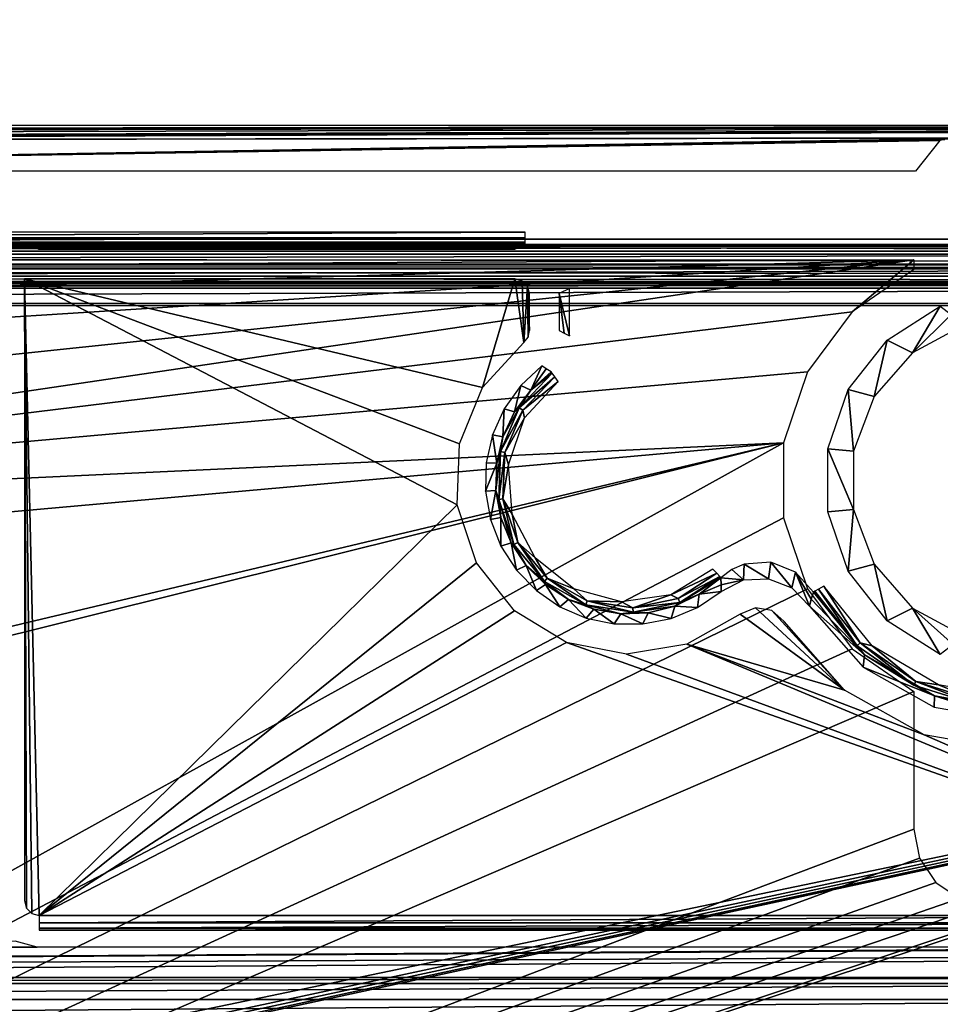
# Model space of a CAD drawing. Header units: millimetres. Extents: x -131 to 131, y -208 to 128.
# Tile 13 of 23: x 1 to 32, y -152 to -118. Entities that reach past the tile are written whole.
import ezdxf

# ---------------------------------------------------------------- set-up
doc = ezdxf.new("R2010")
doc.units = ezdxf.units.MM
doc.header["$LTSCALE"] = 127.314815
for name, color, linetype in [('1', 7, 'CONTINUOUS'), ('142', 7, 'CONTINUOUS'), ('144', 7, 'CONTINUOUS'), ('145', 7, 'CONTINUOUS'), ('146', 7, 'CONTINUOUS'), ('166', 7, 'CONTINUOUS'), ('167', 7, 'CONTINUOUS'), ('181', 7, 'CONTINUOUS'), ('182', 7, 'CONTINUOUS'), ('184', 7, 'CONTINUOUS'), ('185', 7, 'CONTINUOUS'), ('187', 7, 'CONTINUOUS'), ('188', 7, 'CONTINUOUS'), ('190', 7, 'CONTINUOUS'), ('192', 7, 'CONTINUOUS'), ('196', 7, 'CONTINUOUS'), ('21', 7, 'CONTINUOUS'), ('36', 7, 'CONTINUOUS'), ('6', 7, 'CONTINUOUS')]:
    doc.layers.add(name, color=color, linetype=linetype)

msp = doc.modelspace()

# ---------------------------------------------------------------- linework, layer by layer
at = {"layer": '1', "color": 8, "linetype": 'Continuous', "true_color": 0x787878}
for points in [[(126, 126), (-126, -126.039), (126, -126.039), (126, 126)], [(-126, 126), (-126, -126.039), (126, 126), (-126, 126)], [(-126, -126.039), (-123.948, -126.093), (126, -126.039), (-126, -126.039)], [(126, -126.039), (-123.948, -126.093), (123.948, -126.093), (126, -126.039)], [(-123.948, -126.093), (-123.199, -126.259), (123.948, -126.093), (-123.948, -126.093)], [(123.948, -126.093), (-123.199, -126.259), (123.199, -126.259), (123.948, -126.093)], [(-123.199, -126.259), (-122.567, -126.696), (123.199, -126.259), (-123.199, -126.259)], [(123.199, -126.259), (-122.567, -126.696), (122.567, -126.696), (123.199, -126.259)], [(-122.567, -126.696), (-122.147, -127.339), (122.567, -126.696), (-122.567, -126.696)], [(122.567, -126.696), (-122.147, -127.339), (122.147, -127.339), (122.567, -126.696)], [(-122.147, -127.339), (-122, -128.092), (122.147, -127.339), (-122.147, -127.339)], [(122.147, -127.339), (-122, -128.092), (122, -128.092), (122.147, -127.339)], [(122, -178.822), (122, -128.092), (-122, -178.822), (122, -178.822)], [(122, -128.092), (-122, -128.092), (-122, -178.822), (122, -128.092)]]:
    msp.add_3dface(points, dxfattribs=at)
at = {"layer": '142', "color": 8, "linetype": 'Continuous', "true_color": 0x787878}
for points in [[(-126.86, -125.86, -55), (-126.86, 126, -55), (126.86, -125.86, -55), (-126.86, -125.86, -55)], [(126.86, -125.86, -55), (-126.86, 126, -55), (126.86, 126, -55), (126.86, -125.86, -55)], [(-126.725, -126.362, -55), (-126.86, -125.86, -55), (126.727, -126.36, -55), (-126.725, -126.362, -55)], [(126.727, -126.36, -55), (-126.86, -125.86, -55), (126.86, -125.86, -55), (126.727, -126.36, -55)], [(126.362, -126.725, -55), (-126.725, -126.362, -55), (126.727, -126.36, -55), (126.362, -126.725, -55)], [(-126.36, -126.727, -55), (-126.725, -126.362, -55), (126.362, -126.725, -55), (-126.36, -126.727, -55)], [(125.86, -126.86, -55), (-126.36, -126.727, -55), (126.362, -126.725, -55), (125.86, -126.86, -55)], [(-125.86, -126.86, -55), (-126.36, -126.727, -55), (125.86, -126.86, -55), (-125.86, -126.86, -55)]]:
    msp.add_3dface(points, dxfattribs=at)
at = {"layer": '144', "color": 8, "linetype": 'Continuous', "true_color": 0x787878}
for points in [[(1.263, -149.557, -39.5), (-2.012, -149.757, -39.5), (2.012, -149.757, -39.5), (1.263, -149.557, -39.5)], [(-2.012, -149.757, -39.5), (-105.343, -150.783, -39.5), (2.012, -149.757, -39.5), (-2.012, -149.757, -39.5)], [(2.012, -149.757, -39.5), (-105.343, -150.783, -39.5), (45.988, -149.757, -39.5), (2.012, -149.757, -39.5)], [(50.012, -149.757, -39.5), (-105.343, -150.783, -39.5), (105.343, -149.757, -39.5), (50.012, -149.757, -39.5)], [(45.988, -149.757, -39.5), (-105.343, -150.783, -39.5), (50.012, -149.757, -39.5), (45.988, -149.757, -39.5)], [(-105.343, -150.783, -39.5), (-50.012, -150.783, -39.5), (105.343, -149.757, -39.5), (-105.343, -150.783, -39.5)], [(105.343, -149.757, -39.5), (-50.012, -150.783, -39.5), (50.012, -150.783, -39.5), (105.343, -149.757, -39.5)], [(-50.012, -150.783, -39.5), (-49.263, -150.983, -39.5), (50.012, -150.783, -39.5), (-50.012, -150.783, -39.5)], [(50.012, -150.783, -39.5), (-49.263, -150.983, -39.5), (49.261, -150.985, -39.5), (50.012, -150.783, -39.5)], [(-49.263, -150.983, -39.5), (-48.715, -151.531, -39.5), (49.261, -150.985, -39.5), (-49.263, -150.983, -39.5)], [(49.261, -150.985, -39.5), (-48.715, -151.531, -39.5), (48.713, -151.533, -39.5), (49.261, -150.985, -39.5)], [(-48.715, -151.531, -39.5), (-48.513, -152.282, -39.5), (48.713, -151.533, -39.5), (-48.715, -151.531, -39.5)], [(48.713, -151.533, -39.5), (-48.513, -152.282, -39.5), (48.513, -152.282, -39.5), (48.713, -151.533, -39.5)]]:
    msp.add_3dface(points, dxfattribs=at)
at = {"layer": '145', "color": 8, "linetype": 'Continuous', "true_color": 0x787878}
for points in [[(-120.433, -179.75, -45), (-120.5, -179.5, -45), (120.5, -128.018, -45), (-120.433, -179.75, -45)], [(-120.5, -179.5, -45), (-120.5, -128.018, -45), (120.5, -128.018, -45), (-120.5, -179.5, -45)], [(-120.25, -179.933, -45), (-120.433, -179.75, -45), (120.5, -128.018, -45), (-120.25, -179.933, -45)], [(-120, -180, -45), (-120.25, -179.933, -45), (120.5, -128.018, -45), (-120, -180, -45)], [(120, -180, -45), (-120, -180, -45), (120.5, -128.018, -45), (120, -180, -45)]]:
    msp.add_3dface(points, dxfattribs=at)
at = {"layer": '146', "color": 8, "linetype": 'Continuous', "true_color": 0x787878}
for points in [[(18.133, -127.194, -43), (1.579, -127.194, -43), (17.044, -130.86, -43), (18.133, -127.194, -43)], [(17.044, -130.86, -43), (1.579, -127.194, -43), (16.263, -132.769, -43), (17.044, -130.86, -43)], [(16.263, -132.769, -43), (1.579, -127.194, -43), (16.192, -134.83, -43), (16.263, -132.769, -43)], [(16.192, -134.83, -43), (1.579, -127.194, -43), (2.079, -148.691, -43), (16.192, -134.83, -43)], [(2.079, -148.691, -43), (1.579, -127.194, -43), (1.829, -148.625, -43), (2.079, -148.691, -43)], [(1.829, -148.625, -43), (1.579, -127.194, -43), (1.646, -148.443, -43), (1.829, -148.625, -43)], [(1.646, -148.443, -43), (1.579, -127.194, -43), (1.579, -127.198, -43), (1.646, -148.443, -43)], [(1.579, -127.202, -43), (1.646, -148.443, -43), (1.579, -127.198, -43), (1.579, -127.202, -43)], [(1.579, -148.191, -43), (1.646, -148.443, -43), (1.579, -127.202, -43), (1.579, -148.191, -43)], [(18.437, -129.339, -43), (18.133, -127.194, -43), (17.044, -130.86, -43), (18.437, -129.339, -43)], [(18.382, -127.261, -43), (18.133, -127.194, -43), (18.437, -129.339, -43), (18.382, -127.261, -43)], [(18.565, -127.443, -43), (18.382, -127.261, -43), (18.437, -129.339, -43), (18.565, -127.443, -43)], [(18.582, -129.162, -43), (18.565, -127.443, -43), (18.437, -129.339, -43), (18.582, -129.162, -43)], [(18.633, -127.694, -43), (18.565, -127.443, -43), (18.633, -128.942, -43), (18.633, -127.694, -43)], [(18.633, -128.942, -43), (18.565, -127.443, -43), (18.582, -129.162, -43), (18.633, -128.942, -43)], [(16.838, -136.789, -43), (16.192, -134.83, -43), (2.079, -148.691, -43), (16.838, -136.789, -43)], [(18.122, -138.403, -43), (16.838, -136.789, -43), (2.079, -148.691, -43), (18.122, -138.403, -43)], [(26.256, -138.299, -43), (25.74, -138.521, -43), (29.265, -141.088, -43), (26.256, -138.299, -43)], [(26.81, -138.39, -43), (26.256, -138.299, -43), (29.265, -141.088, -43), (26.81, -138.39, -43)], [(19.885, -139.473, -43), (18.122, -138.403, -43), (2.079, -148.691, -43), (19.885, -139.473, -43)], [(25.74, -138.521, -43), (23.945, -139.536, -43), (29.265, -141.088, -43), (25.74, -138.521, -43)], [(27.229, -138.768, -43), (26.81, -138.39, -43), (29.265, -141.088, -43), (27.229, -138.768, -43)], [(45.921, -148.691, -43), (19.885, -139.473, -43), (2.079, -148.691, -43), (45.921, -148.691, -43)], [(21.909, -139.867, -43), (19.885, -139.473, -43), (45.921, -148.691, -43), (21.909, -139.867, -43)], [(23.945, -139.536, -43), (21.909, -139.867, -43), (45.921, -148.691, -43), (23.945, -139.536, -43)], [(29.265, -141.088, -43), (23.945, -139.536, -43), (31.958, -142.595, -43), (29.265, -141.088, -43)], [(31.958, -142.595, -43), (23.945, -139.536, -43), (45.921, -148.691, -43), (31.958, -142.595, -43)], [(35, -143.117, -43), (31.958, -142.595, -43), (45.921, -148.691, -43), (35, -143.117, -43)]]:
    msp.add_3dface(points, dxfattribs=at)
at = {"layer": '166', "color": 8, "linetype": 'Continuous', "true_color": 0x787878}
for points in [[(18.486, -126.017, -31.893), (-18.486, -126.017, -31.893), (18.133, -126.194, -42.017), (18.486, -126.017, -31.893)], [(18.133, -126.194, -42.017), (-18.486, -126.017, -31.893), (1.252, -126.136, -38.712), (18.133, -126.194, -42.017)], [(1.799, -126.146, -39.245), (18.133, -126.194, -42.017), (1.252, -126.136, -38.712), (1.799, -126.146, -39.245)], [(2.012, -126.158, -39.978), (18.133, -126.194, -42.017), (1.799, -126.146, -39.245), (2.012, -126.158, -39.978)], [(2.066, -126.194, -42.017), (18.133, -126.194, -42.017), (2.012, -126.158, -39.978), (2.066, -126.194, -42.017)]]:
    msp.add_3dface(points, dxfattribs=at)
at = {"layer": '167', "color": 8, "linetype": 'Continuous', "true_color": 0x787878}
for points in [[(-125.86, -127.36, -54.509), (125.86, -127.36, -54.509), (-121.026, -127.5, -46.5), (-125.86, -127.36, -54.509)], [(-121.026, -127.5, -46.5), (125.86, -127.36, -54.509), (-120.78, -127.501, -46.435), (-121.026, -127.5, -46.5)], [(-120.78, -127.501, -46.435), (125.86, -127.36, -54.509), (-120.598, -127.504, -46.258), (-120.78, -127.501, -46.435)], [(-120.598, -127.504, -46.258), (125.86, -127.36, -54.509), (-120.527, -127.508, -46.013), (-120.598, -127.504, -46.258)], [(-120.527, -127.508, -46.013), (125.86, -127.36, -54.509), (-120.513, -127.518, -45.491), (-120.527, -127.508, -46.013)], [(-120.513, -127.518, -45.491), (125.86, -127.36, -54.509), (120.598, -127.504, -46.258), (-120.513, -127.518, -45.491)], [(120.527, -127.508, -46.013), (-120.513, -127.518, -45.491), (120.598, -127.504, -46.258), (120.527, -127.508, -46.013)], [(120.513, -127.518, -45.491), (-120.513, -127.518, -45.491), (120.527, -127.508, -46.013), (120.513, -127.518, -45.491)]]:
    msp.add_3dface(points, dxfattribs=at)
at = {"layer": '181', "color": 8, "linetype": 'Continuous', "true_color": 0x787878}
for points in [[(-125.86, -127.108, -54.934), (-125.86, -126.86, -55), (125.86, -127.108, -54.934), (-125.86, -127.108, -54.934)], [(-125.86, -126.86, -55), (125.86, -126.86, -55), (125.86, -127.108, -54.934), (-125.86, -126.86, -55)], [(125.86, -127.29, -54.755), (-125.86, -127.108, -54.934), (125.86, -127.108, -54.934), (125.86, -127.29, -54.755)], [(-125.86, -127.29, -54.755), (-125.86, -127.108, -54.934), (125.86, -127.29, -54.755), (-125.86, -127.29, -54.755)], [(125.86, -127.36, -54.509), (-125.86, -127.29, -54.755), (125.86, -127.29, -54.755), (125.86, -127.36, -54.509)], [(125.86, -127.36, -54.509), (-125.86, -127.36, -54.509), (-125.86, -127.29, -54.755), (125.86, -127.36, -54.509)]]:
    msp.add_3dface(points, dxfattribs=at)
at = {"layer": '182', "color": 8, "linetype": 'Continuous', "true_color": 0x787878}
for points in [[(28.213, -137.769, -31.886), (28.145, -138.016, -37.086), (29.944, -139.892, -31.886), (28.213, -137.769, -31.886)], [(28.145, -138.016, -37.086), (28.081, -138.245, -42.035), (29.944, -139.892, -31.886), (28.145, -138.016, -37.086)], [(28.081, -138.245, -42.035), (29.894, -140.311, -42.035), (29.944, -139.892, -31.886), (28.081, -138.245, -42.035)], [(29.944, -139.892, -31.886), (29.894, -140.311, -42.035), (32.304, -141.28, -31.886), (29.944, -139.892, -31.886)], [(29.894, -140.311, -42.035), (32.292, -141.653, -42.035), (32.304, -141.28, -31.886), (29.894, -140.311, -42.035)], [(32.292, -141.653, -42.035), (35, -142.118, -42.035), (32.304, -141.28, -31.886), (32.292, -141.653, -42.035)], [(32.304, -141.28, -31.886), (35, -142.118, -42.035), (35, -141.763, -31.886), (32.304, -141.28, -31.886)]]:
    msp.add_3dface(points, dxfattribs=at)
at = {"layer": '184', "color": 8, "linetype": 'Continuous', "true_color": 0x787878}
for points in [[(19.043, -130.133, -42.035), (18.338, -130.793, -42.035), (18.674, -130.949, -31.886), (19.043, -130.133, -42.035)], [(19.195, -130.228, -37.255), (19.043, -130.133, -42.035), (18.674, -130.949, -31.886), (19.195, -130.228, -37.255)], [(19.363, -130.337, -31.886), (19.195, -130.228, -37.255), (18.674, -130.949, -31.886), (19.363, -130.337, -31.886)], [(18.338, -130.793, -42.035), (17.777, -131.579, -42.035), (18.123, -131.688, -31.886), (18.338, -130.793, -42.035)], [(18.674, -130.949, -31.886), (18.338, -130.793, -42.035), (18.123, -131.688, -31.886), (18.674, -130.949, -31.886)], [(17.777, -131.579, -42.035), (17.382, -132.46, -42.035), (17.735, -132.524, -31.886), (17.777, -131.579, -42.035)], [(18.123, -131.688, -31.886), (17.777, -131.579, -42.035), (17.735, -132.524, -31.886), (18.123, -131.688, -31.886)], [(17.382, -132.46, -42.035), (17.169, -133.402, -42.035), (17.524, -133.421, -31.886), (17.382, -132.46, -42.035)], [(17.735, -132.524, -31.886), (17.382, -132.46, -42.035), (17.524, -133.421, -31.886), (17.735, -132.524, -31.886)], [(17.169, -133.402, -42.035), (17.146, -134.368, -42.035), (17.524, -133.421, -31.886), (17.169, -133.402, -42.035)], [(17.524, -133.421, -31.886), (17.146, -134.368, -42.035), (17.5, -134.343, -31.886), (17.524, -133.421, -31.886)], [(17.146, -134.368, -42.035), (17.314, -135.319, -42.035), (17.5, -134.343, -31.886), (17.146, -134.368, -42.035)], [(17.5, -134.343, -31.886), (17.314, -135.319, -42.035), (17.663, -135.25, -31.886), (17.5, -134.343, -31.886)], [(17.314, -135.319, -42.035), (17.667, -136.218, -42.035), (17.663, -135.25, -31.886), (17.314, -135.319, -42.035)], [(17.663, -135.25, -31.886), (17.667, -136.218, -42.035), (18.007, -136.105, -31.886), (17.663, -135.25, -31.886)], [(17.667, -136.218, -42.035), (18.19, -137.03, -42.035), (18.007, -136.105, -31.886), (17.667, -136.218, -42.035)], [(18.007, -136.105, -31.886), (18.19, -137.03, -42.035), (18.518, -136.872, -31.886), (18.007, -136.105, -31.886)], [(18.19, -137.03, -42.035), (18.864, -137.723, -42.035), (18.518, -136.872, -31.886), (18.19, -137.03, -42.035)], [(18.518, -136.872, -31.886), (18.864, -137.723, -42.035), (19.174, -137.52, -31.886), (18.518, -136.872, -31.886)], [(25.1, -137.526, -37.086), (25.095, -137.285, -31.886), (24.363, -137.845, -31.886), (25.1, -137.526, -37.086)], [(18.864, -137.723, -42.035), (19.66, -138.269, -42.035), (19.174, -137.52, -31.886), (18.864, -137.723, -42.035)], [(19.174, -137.52, -31.886), (19.66, -138.269, -42.035), (19.948, -138.02, -31.886), (19.174, -137.52, -31.886)], [(25.103, -137.751, -42.035), (25.1, -137.526, -37.086), (24.363, -137.845, -31.886), (25.103, -137.751, -42.035)], [(23.533, -138.245, -31.886), (24.301, -138.29, -42.035), (24.363, -137.845, -31.886), (23.533, -138.245, -31.886)], [(24.301, -138.29, -42.035), (25.103, -137.751, -42.035), (24.363, -137.845, -31.886), (24.301, -138.29, -42.035)], [(19.66, -138.269, -42.035), (20.549, -138.647, -42.035), (19.948, -138.02, -31.886), (19.66, -138.269, -42.035)], [(19.948, -138.02, -31.886), (20.549, -138.647, -42.035), (20.808, -138.353, -31.886), (19.948, -138.02, -31.886)], [(22.638, -138.468, -31.886), (23.409, -138.659, -42.035), (23.533, -138.245, -31.886), (22.638, -138.468, -31.886)], [(23.409, -138.659, -42.035), (24.301, -138.29, -42.035), (23.533, -138.245, -31.886), (23.409, -138.659, -42.035)], [(20.549, -138.647, -42.035), (21.495, -138.842, -42.035), (20.808, -138.353, -31.886), (20.549, -138.647, -42.035)], [(20.808, -138.353, -31.886), (21.495, -138.842, -42.035), (21.717, -138.505, -31.886), (20.808, -138.353, -31.886)], [(21.495, -138.842, -42.035), (22.461, -138.846, -42.035), (21.717, -138.505, -31.886), (21.495, -138.842, -42.035)], [(21.717, -138.505, -31.886), (22.461, -138.846, -42.035), (22.638, -138.468, -31.886), (21.717, -138.505, -31.886)], [(22.461, -138.846, -42.035), (23.409, -138.659, -42.035), (22.638, -138.468, -31.886), (22.461, -138.846, -42.035)]]:
    msp.add_3dface(points, dxfattribs=at)
at = {"layer": '185', "color": 8, "linetype": 'Continuous', "true_color": 0x787878}
for points in [[(19.632, -127.694, -42.035), (19.987, -129.12, -31.886), (19.987, -127.516, -31.886), (19.632, -127.694, -42.035)], [(19.632, -128.942, -42.035), (19.799, -129.025, -37.255), (19.632, -127.694, -42.035), (19.632, -128.942, -42.035)], [(19.799, -129.025, -37.255), (19.987, -129.12, -31.886), (19.632, -127.694, -42.035), (19.799, -129.025, -37.255)]]:
    msp.add_3dface(points, dxfattribs=at)
at = {"layer": '187', "color": 8, "linetype": 'Continuous', "true_color": 0x787878}
for points in [[(28.391, -137.67, -31.551), (29.793, -139.48, -31.551), (28.563, -137.575, -31.5), (28.391, -137.67, -31.551)], [(28.563, -137.575, -31.5), (29.793, -139.48, -31.551), (30.204, -139.588, -31.5), (28.563, -137.575, -31.5)], [(28.213, -137.769, -31.886), (29.944, -139.892, -31.886), (28.264, -137.741, -31.692), (28.213, -137.769, -31.886)], [(28.264, -137.741, -31.692), (29.692, -139.586, -31.692), (28.391, -137.67, -31.551), (28.264, -137.741, -31.692)], [(28.264, -137.741, -31.692), (29.944, -139.892, -31.886), (29.692, -139.586, -31.692), (28.264, -137.741, -31.692)], [(28.391, -137.67, -31.551), (29.692, -139.586, -31.692), (29.793, -139.48, -31.551), (28.391, -137.67, -31.551)], [(29.692, -139.586, -31.692), (31.607, -140.918, -31.692), (29.793, -139.48, -31.551), (29.692, -139.586, -31.692)], [(29.692, -139.586, -31.692), (29.944, -139.892, -31.886), (31.607, -140.918, -31.692), (29.692, -139.586, -31.692)], [(29.793, -139.48, -31.551), (31.672, -140.787, -31.551), (30.204, -139.588, -31.5), (29.793, -139.48, -31.551)], [(29.793, -139.48, -31.551), (31.607, -140.918, -31.692), (31.672, -140.787, -31.551), (29.793, -139.48, -31.551)], [(30.204, -139.588, -31.5), (31.672, -140.787, -31.551), (32.443, -140.906, -31.5), (30.204, -139.588, -31.5)], [(29.944, -139.892, -31.886), (32.304, -141.28, -31.886), (31.607, -140.918, -31.692), (29.944, -139.892, -31.886)], [(31.607, -140.918, -31.692), (33.833, -141.617, -31.692), (31.672, -140.787, -31.551), (31.607, -140.918, -31.692)], [(31.607, -140.918, -31.692), (32.304, -141.28, -31.886), (33.833, -141.617, -31.692), (31.607, -140.918, -31.692)], [(31.672, -140.787, -31.551), (33.833, -141.617, -31.692), (33.856, -141.472, -31.551), (31.672, -140.787, -31.551)], [(31.672, -140.787, -31.551), (33.856, -141.472, -31.551), (32.443, -140.906, -31.5), (31.672, -140.787, -31.551)], [(32.443, -140.906, -31.5), (33.856, -141.472, -31.551), (35, -141.364, -31.5), (32.443, -140.906, -31.5)], [(32.304, -141.28, -31.886), (35, -141.763, -31.886), (33.833, -141.617, -31.692), (32.304, -141.28, -31.886)]]:
    msp.add_3dface(points, dxfattribs=at)
at = {"layer": '188', "color": 8, "linetype": 'Continuous', "true_color": 0x787878}
for points in [[(19.397, -130.384, -31.692), (18.281, -131.546, -31.692), (19.482, -130.502, -31.551), (19.397, -130.384, -31.692)], [(19.397, -130.384, -31.692), (18.674, -130.949, -31.886), (18.281, -131.546, -31.692), (19.397, -130.384, -31.692)], [(19.482, -130.502, -31.551), (18.281, -131.546, -31.692), (18.403, -131.627, -31.551), (19.482, -130.502, -31.551)], [(19.482, -130.502, -31.551), (18.403, -131.627, -31.551), (19.597, -130.661, -31.5), (19.482, -130.502, -31.551)], [(19.363, -130.337, -31.886), (18.674, -130.949, -31.886), (19.397, -130.384, -31.692), (19.363, -130.337, -31.886)], [(18.674, -130.949, -31.886), (18.123, -131.688, -31.886), (18.281, -131.546, -31.692), (18.674, -130.949, -31.886)], [(19.597, -130.661, -31.5), (18.403, -131.627, -31.551), (18.467, -131.893, -31.5), (19.597, -130.661, -31.5)], [(18.281, -131.546, -31.692), (17.652, -133.03, -31.692), (18.403, -131.627, -31.551), (18.281, -131.546, -31.692)], [(18.281, -131.546, -31.692), (17.735, -132.524, -31.886), (17.652, -133.03, -31.692), (18.281, -131.546, -31.692)], [(18.403, -131.627, -31.551), (17.652, -133.03, -31.692), (17.794, -133.062, -31.551), (18.403, -131.627, -31.551)], [(18.123, -131.688, -31.886), (17.735, -132.524, -31.886), (18.281, -131.546, -31.692), (18.123, -131.688, -31.886)], [(18.403, -131.627, -31.551), (17.794, -133.062, -31.551), (18.467, -131.893, -31.5), (18.403, -131.627, -31.551)], [(18.467, -131.893, -31.5), (17.794, -133.062, -31.551), (17.92, -133.472, -31.5), (18.467, -131.893, -31.5)], [(17.735, -132.524, -31.886), (17.524, -133.421, -31.886), (17.652, -133.03, -31.692), (17.735, -132.524, -31.886)], [(17.652, -133.03, -31.692), (17.5, -134.343, -31.886), (17.591, -134.64, -31.692), (17.652, -133.03, -31.692)], [(17.524, -133.421, -31.886), (17.5, -134.343, -31.886), (17.652, -133.03, -31.692), (17.524, -133.421, -31.886)], [(17.652, -133.03, -31.692), (17.591, -134.64, -31.692), (17.794, -133.062, -31.551), (17.652, -133.03, -31.692)], [(17.794, -133.062, -31.551), (17.591, -134.64, -31.692), (17.735, -134.619, -31.551), (17.794, -133.062, -31.551)], [(17.794, -133.062, -31.551), (17.735, -134.619, -31.551), (17.92, -133.472, -31.5), (17.794, -133.062, -31.551)], [(17.92, -133.472, -31.5), (17.735, -134.619, -31.551), (18.047, -135.139, -31.5), (17.92, -133.472, -31.5)], [(17.5, -134.343, -31.886), (17.663, -135.25, -31.886), (17.591, -134.64, -31.692), (17.5, -134.343, -31.886)], [(17.591, -134.64, -31.692), (18.107, -136.167, -31.692), (17.735, -134.619, -31.551), (17.591, -134.64, -31.692)], [(17.663, -135.25, -31.886), (18.007, -136.105, -31.886), (17.591, -134.64, -31.692), (17.663, -135.25, -31.886)], [(17.591, -134.64, -31.692), (18.007, -136.105, -31.886), (18.107, -136.167, -31.692), (17.591, -134.64, -31.692)], [(17.735, -134.619, -31.551), (18.235, -136.096, -31.551), (18.047, -135.139, -31.5), (17.735, -134.619, -31.551)], [(17.735, -134.619, -31.551), (18.107, -136.167, -31.692), (18.235, -136.096, -31.551), (17.735, -134.619, -31.551)], [(18.047, -135.139, -31.5), (18.235, -136.096, -31.551), (18.827, -136.618, -31.5), (18.047, -135.139, -31.5)], [(18.007, -136.105, -31.886), (18.518, -136.872, -31.886), (18.107, -136.167, -31.692), (18.007, -136.105, -31.886)], [(18.107, -136.167, -31.692), (19.133, -137.41, -31.692), (18.235, -136.096, -31.551), (18.107, -136.167, -31.692)], [(18.107, -136.167, -31.692), (18.518, -136.872, -31.886), (19.133, -137.41, -31.692), (18.107, -136.167, -31.692)], [(18.235, -136.096, -31.551), (19.226, -137.298, -31.551), (18.827, -136.618, -31.5), (18.235, -136.096, -31.551)], [(18.235, -136.096, -31.551), (19.133, -137.41, -31.692), (19.226, -137.298, -31.551), (18.235, -136.096, -31.551)], [(18.827, -136.618, -31.5), (19.226, -137.298, -31.551), (20.13, -137.664, -31.5), (18.827, -136.618, -31.5)], [(18.518, -136.872, -31.886), (19.174, -137.52, -31.886), (19.133, -137.41, -31.692), (18.518, -136.872, -31.886)], [(19.133, -137.41, -31.692), (20.533, -138.207, -31.692), (19.226, -137.298, -31.551), (19.133, -137.41, -31.692)], [(19.226, -137.298, -31.551), (20.581, -138.069, -31.551), (20.13, -137.664, -31.5), (19.226, -137.298, -31.551)], [(19.226, -137.298, -31.551), (20.533, -138.207, -31.692), (20.581, -138.069, -31.551), (19.226, -137.298, -31.551)], [(23.397, -137.869, -31.5), (24.955, -137.137, -31.551), (24.821, -136.994, -31.5), (23.397, -137.869, -31.5)], [(23.646, -137.983, -31.551), (24.955, -137.137, -31.551), (23.397, -137.869, -31.5), (23.646, -137.983, -31.551)], [(23.646, -137.983, -31.551), (25.055, -137.243, -31.692), (24.955, -137.137, -31.551), (23.646, -137.983, -31.551)], [(23.702, -138.118, -31.692), (25.055, -137.243, -31.692), (23.646, -137.983, -31.551), (23.702, -138.118, -31.692)], [(23.702, -138.118, -31.692), (25.095, -137.285, -31.886), (25.055, -137.243, -31.692), (23.702, -138.118, -31.692)], [(24.363, -137.845, -31.886), (25.095, -137.285, -31.886), (23.702, -138.118, -31.692), (24.363, -137.845, -31.886)], [(19.174, -137.52, -31.886), (19.948, -138.02, -31.886), (19.133, -137.41, -31.692), (19.174, -137.52, -31.886)], [(19.133, -137.41, -31.692), (19.948, -138.02, -31.886), (20.533, -138.207, -31.692), (19.133, -137.41, -31.692)], [(20.13, -137.664, -31.5), (20.581, -138.069, -31.551), (21.742, -138.106, -31.5), (20.13, -137.664, -31.5)], [(21.742, -138.106, -31.5), (22.122, -138.308, -31.551), (23.397, -137.869, -31.5), (21.742, -138.106, -31.5)], [(22.122, -138.308, -31.551), (23.646, -137.983, -31.551), (23.397, -137.869, -31.5), (22.122, -138.308, -31.551)], [(23.533, -138.245, -31.886), (24.363, -137.845, -31.886), (23.702, -138.118, -31.692), (23.533, -138.245, -31.886)], [(19.948, -138.02, -31.886), (20.808, -138.353, -31.886), (20.533, -138.207, -31.692), (19.948, -138.02, -31.886)], [(20.533, -138.207, -31.692), (22.126, -138.454, -31.692), (20.581, -138.069, -31.551), (20.533, -138.207, -31.692)], [(20.533, -138.207, -31.692), (21.717, -138.505, -31.886), (22.126, -138.454, -31.692), (20.533, -138.207, -31.692)], [(20.808, -138.353, -31.886), (21.717, -138.505, -31.886), (20.533, -138.207, -31.692), (20.808, -138.353, -31.886)], [(20.581, -138.069, -31.551), (22.122, -138.308, -31.551), (21.742, -138.106, -31.5), (20.581, -138.069, -31.551)], [(20.581, -138.069, -31.551), (22.126, -138.454, -31.692), (22.122, -138.308, -31.551), (20.581, -138.069, -31.551)], [(22.122, -138.308, -31.551), (23.702, -138.118, -31.692), (23.646, -137.983, -31.551), (22.122, -138.308, -31.551)], [(22.126, -138.454, -31.692), (23.702, -138.118, -31.692), (22.122, -138.308, -31.551), (22.126, -138.454, -31.692)], [(22.126, -138.454, -31.692), (23.533, -138.245, -31.886), (23.702, -138.118, -31.692), (22.126, -138.454, -31.692)], [(22.638, -138.468, -31.886), (23.533, -138.245, -31.886), (22.126, -138.454, -31.692), (22.638, -138.468, -31.886)], [(21.717, -138.505, -31.886), (22.638, -138.468, -31.886), (22.126, -138.454, -31.692), (21.717, -138.505, -31.886)]]:
    msp.add_3dface(points, dxfattribs=at)
at = {"layer": '190', "color": 8, "linetype": 'Continuous', "true_color": 0x787878}
for points in [[(25.462, -137.011, -31.882), (25.857, -137.361, -42.048), (25.877, -136.829, -31.88), (25.462, -137.011, -31.882)], [(25.857, -137.361, -42.048), (26.703, -137.319, -42.053), (25.877, -136.829, -31.88), (25.857, -137.361, -42.048)], [(25.877, -136.829, -31.88), (26.703, -137.319, -42.053), (26.775, -136.764, -31.877), (25.877, -136.829, -31.88)], [(26.703, -137.319, -42.053), (27.49, -137.631, -42.048), (26.775, -136.764, -31.877), (26.703, -137.319, -42.053)], [(26.775, -136.764, -31.877), (27.49, -137.631, -42.048), (27.609, -137.1, -31.88), (26.775, -136.764, -31.877)], [(25.095, -137.285, -31.886), (25.857, -137.361, -42.048), (25.462, -137.011, -31.882), (25.095, -137.285, -31.886)], [(25.095, -137.285, -31.886), (25.1, -137.526, -37.086), (25.857, -137.361, -42.048), (25.095, -137.285, -31.886)], [(27.49, -137.631, -42.048), (28.081, -138.245, -42.035), (27.609, -137.1, -31.88), (27.49, -137.631, -42.048)], [(28.145, -138.016, -37.086), (28.213, -137.769, -31.886), (27.609, -137.1, -31.88), (28.145, -138.016, -37.086)], [(28.081, -138.245, -42.035), (28.145, -138.016, -37.086), (27.609, -137.1, -31.88), (28.081, -138.245, -42.035)], [(25.1, -137.526, -37.086), (25.103, -137.751, -42.035), (25.857, -137.361, -42.048), (25.1, -137.526, -37.086)]]:
    msp.add_3dface(points, dxfattribs=at)
at = {"layer": '192', "color": 8, "linetype": 'Continuous', "true_color": 0x787878}
for points in [[(18.486, -125.617, -31.5), (-18.486, -125.815, -31.552), (18.486, -125.815, -31.552), (18.486, -125.617, -31.5)], [(-18.486, -125.617, -31.5), (-18.486, -125.815, -31.552), (18.486, -125.617, -31.5), (-18.486, -125.617, -31.5)], [(18.486, -125.815, -31.552), (-18.486, -125.961, -31.696), (18.486, -125.961, -31.696), (18.486, -125.815, -31.552)], [(-18.486, -125.815, -31.552), (-18.486, -125.961, -31.696), (18.486, -125.815, -31.552), (-18.486, -125.815, -31.552)], [(-18.486, -126.017, -31.893), (18.486, -126.017, -31.893), (18.486, -125.961, -31.696), (-18.486, -126.017, -31.893)], [(-18.486, -125.961, -31.696), (-18.486, -126.017, -31.893), (18.486, -125.961, -31.696), (-18.486, -125.961, -31.696)]]:
    msp.add_3dface(points, dxfattribs=at)
at = {"layer": '196', "color": 8, "linetype": 'Continuous', "true_color": 0x787878}
for points in [[(45.921, -148.937, -42.935), (45.921, -148.691, -43), (2.079, -148.937, -42.935), (45.921, -148.937, -42.935)], [(45.921, -148.691, -43), (2.079, -148.691, -43), (2.079, -148.937, -42.935), (45.921, -148.691, -43)], [(45.921, -149.12, -42.758), (45.921, -148.937, -42.935), (2.079, -149.12, -42.758), (45.921, -149.12, -42.758)], [(2.079, -149.12, -42.758), (45.921, -148.937, -42.935), (2.079, -148.937, -42.935), (2.079, -149.12, -42.758)], [(45.921, -149.191, -42.513), (45.921, -149.12, -42.758), (2.079, -149.191, -42.513), (45.921, -149.191, -42.513)], [(2.079, -149.191, -42.513), (45.921, -149.12, -42.758), (2.079, -149.12, -42.758), (2.079, -149.191, -42.513)]]:
    msp.add_3dface(points, dxfattribs=at)
at = {"layer": '21', "color": 8, "linetype": 'Continuous', "true_color": 0x787878}
for points in [[(-92.8, -122.01, -40.261), (92.8, -122.01, -40.261), (-72.009, -122.174, -36.504), (-92.8, -122.01, -40.261)], [(-72.009, -122.174, -36.504), (92.8, -122.01, -40.261), (-71.991, -122.174, -36.504), (-72.009, -122.174, -36.504)], [(-71.991, -122.174, -36.504), (92.8, -122.01, -40.261), (-67.946, -122.197, -35.984), (-71.991, -122.174, -36.504)], [(-67.946, -122.197, -35.984), (92.8, -122.01, -40.261), (-64.165, -122.264, -34.457), (-67.946, -122.197, -35.984)], [(-64.165, -122.264, -34.457), (92.8, -122.01, -40.261), (-60.892, -122.37, -32.022), (-64.165, -122.264, -34.457)], [(-60.892, -122.37, -32.022), (92.8, -122.01, -40.261), (-58.341, -122.509, -28.837), (-60.892, -122.37, -32.022)], [(-58.341, -122.509, -28.837), (92.8, -122.01, -40.261), (-35.517, -122.439, -30.435), (-58.341, -122.509, -28.837)], [(-35.517, -122.439, -30.435), (92.8, -122.01, -40.261), (-34.483, -122.439, -30.435), (-35.517, -122.439, -30.435)], [(-34.483, -122.439, -30.435), (92.8, -122.01, -40.261), (-33.734, -122.446, -30.289), (-34.483, -122.439, -30.435)], [(-33.734, -122.446, -30.289), (92.8, -122.01, -40.261), (-33.094, -122.464, -29.874), (-33.734, -122.446, -30.289)], [(-33.094, -122.464, -29.874), (92.8, -122.01, -40.261), (-32.656, -122.491, -29.248), (-33.094, -122.464, -29.874)], [(-32.656, -122.491, -29.248), (92.8, -122.01, -40.261), (-32.484, -122.524, -28.504), (-32.656, -122.491, -29.248)], [(-32.484, -122.524, -28.504), (92.8, -122.01, -40.261), (34.483, -122.439, -30.435), (-32.484, -122.524, -28.504)], [(33.734, -122.446, -30.289), (-32.484, -122.524, -28.504), (34.483, -122.439, -30.435), (33.734, -122.446, -30.289)], [(-31.659, -123.556, -4.869), (-32.484, -122.524, -28.504), (33.734, -122.446, -30.289), (-31.659, -123.556, -4.869)], [(33.094, -122.464, -29.874), (-31.659, -123.556, -4.869), (33.734, -122.446, -30.289), (33.094, -122.464, -29.874)], [(32.656, -122.491, -29.248), (-31.659, -123.556, -4.869), (33.094, -122.464, -29.874), (32.656, -122.491, -29.248)], [(32.484, -122.524, -28.504), (-31.659, -123.556, -4.869), (32.656, -122.491, -29.248), (32.484, -122.524, -28.504)], [(31.659, -123.556, -4.869), (-31.659, -123.556, -4.869), (32.484, -122.524, -28.504), (31.659, -123.556, -4.869)]]:
    msp.add_3dface(points, dxfattribs=at)
at = {"layer": '36', "color": 8, "linetype": 'Continuous', "true_color": 0x787878}
for points in [[(32.499, -128.117, -3.448), (31.559, -129.688, -28.517), (30.709, -129.262, -3.448), (32.499, -128.117, -3.448)], [(32.867, -128.403, -14.992), (31.559, -129.688, -28.517), (32.499, -128.117, -3.448), (32.867, -128.403, -14.992)], [(33.293, -128.754, -28.517), (31.559, -129.688, -28.517), (32.867, -128.403, -14.992), (33.293, -128.754, -28.517)], [(30.709, -129.262, -3.448), (30.264, -131.171, -28.517), (29.393, -130.93, -3.448), (30.709, -129.262, -3.448)], [(31.559, -129.688, -28.517), (30.264, -131.171, -28.517), (30.709, -129.262, -3.448), (31.559, -129.688, -28.517)], [(29.393, -130.93, -3.448), (29.572, -133.015, -28.517), (28.697, -132.937, -3.448), (29.393, -130.93, -3.448)], [(30.264, -131.171, -28.517), (29.572, -133.015, -28.517), (29.393, -130.93, -3.448), (30.264, -131.171, -28.517)], [(28.697, -132.937, -3.448), (29.572, -134.985, -28.517), (28.697, -135.062, -3.448), (28.697, -132.937, -3.448)], [(29.572, -133.015, -28.517), (29.572, -134.985, -28.517), (28.697, -132.937, -3.448), (29.572, -133.015, -28.517)], [(28.697, -135.062, -3.448), (29.572, -134.985, -28.517), (29.393, -137.07, -3.448), (28.697, -135.062, -3.448)], [(29.572, -134.985, -28.517), (30.264, -136.829, -28.517), (29.393, -137.07, -3.448), (29.572, -134.985, -28.517)], [(29.393, -137.07, -3.448), (30.264, -136.829, -28.517), (30.709, -138.738, -3.448), (29.393, -137.07, -3.448)], [(30.264, -136.829, -28.517), (31.559, -138.312, -28.517), (30.709, -138.738, -3.448), (30.264, -136.829, -28.517)], [(31.559, -138.312, -28.517), (32.499, -139.883, -3.448), (30.709, -138.738, -3.448), (31.559, -138.312, -28.517)], [(33.293, -139.246, -28.517), (32.932, -139.545, -17.032), (31.559, -138.312, -28.517), (33.293, -139.246, -28.517)], [(32.932, -139.545, -17.032), (32.499, -139.883, -3.448), (31.559, -138.312, -28.517), (32.932, -139.545, -17.032)]]:
    msp.add_3dface(points, dxfattribs=at)
at = {"layer": '6', "color": 8, "linetype": 'Continuous', "true_color": 0x787878}
for points in [[(-31.609, -126.553, -2), (31.609, -126.553, -2), (-31.609, -126.875, -2), (-31.609, -126.553, -2)], [(-31.609, -126.875, -2), (31.609, -126.553, -2), (-29.529, -128.313, -2), (-31.609, -126.875, -2)], [(-29.529, -128.313, -2), (31.609, -126.553, -2), (-28.011, -130.336, -2), (-29.529, -128.313, -2)], [(-28.011, -130.336, -2), (31.609, -126.553, -2), (-27.211, -132.735, -2), (-28.011, -130.336, -2)], [(31.609, -126.553, -2), (29.529, -128.313, -2), (-27.211, -135.265, -2), (31.609, -126.553, -2)], [(-27.211, -132.735, -2), (31.609, -126.553, -2), (-27.211, -135.265, -2), (-27.211, -132.735, -2)], [(31.609, -126.875, -2), (29.529, -128.313, -2), (31.609, -126.553, -2), (31.609, -126.875, -2)], [(29.529, -128.313, -2), (28.011, -130.336, -2), (-27.211, -135.265, -2), (29.529, -128.313, -2)], [(28.011, -130.336, -2), (27.211, -132.735, -2), (-27.211, -135.265, -2), (28.011, -130.336, -2)], [(27.211, -135.264, -2), (-56.055, -178.874, -2), (27.211, -132.735, -2), (27.211, -135.264, -2)], [(27.211, -132.735, -2), (-56.055, -178.874, -2), (-32.346, -147.577, -2), (27.211, -132.735, -2)], [(-31.802, -146.756, -2), (27.211, -132.735, -2), (-32.346, -147.577, -2), (-31.802, -146.756, -2)], [(-28.011, -137.664, -2), (27.211, -132.735, -2), (-31.802, -146.756, -2), (-28.011, -137.664, -2)], [(-27.211, -135.265, -2), (27.211, -132.735, -2), (-28.011, -137.664, -2), (-27.211, -135.265, -2)], [(28.011, -137.664, -2), (-56.055, -178.874, -2), (27.211, -135.264, -2), (28.011, -137.664, -2)], [(29.529, -139.687, -2), (-56.055, -178.874, -2), (28.011, -137.664, -2), (29.529, -139.687, -2)], [(94.607, -139.104, -2), (-56.055, -178.874, -2), (36.851, -148.118, -2), (94.607, -139.104, -2)], [(94.607, -145.206, -2), (-56.055, -178.874, -2), (94.607, -139.104, -2), (94.607, -145.206, -2)], [(31.609, -141.125, -2), (-56.055, -178.874, -2), (29.529, -139.687, -2), (31.609, -141.125, -2)], [(31.609, -145.773, -2), (-56.055, -178.874, -2), (31.609, -141.125, -2), (31.609, -145.773, -2)], [(94.607, -157.794, -2), (-56.055, -178.874, -2), (94.607, -145.206, -2), (94.607, -157.794, -2)], [(31.802, -146.756, -2), (-56.055, -178.874, -2), (31.609, -145.773, -2), (31.802, -146.756, -2)], [(32.347, -147.578, -2), (-56.055, -178.874, -2), (31.802, -146.756, -2), (32.347, -147.578, -2)], [(33.151, -148.119, -2), (-56.055, -178.874, -2), (32.347, -147.578, -2), (33.151, -148.119, -2)], [(36.851, -148.118, -2), (-56.055, -178.874, -2), (35.908, -148.308, -2), (36.851, -148.118, -2)], [(34.092, -148.308, -2), (-56.055, -178.874, -2), (33.151, -148.119, -2), (34.092, -148.308, -2)], [(35.908, -148.308, -2), (-56.055, -178.874, -2), (34.092, -148.308, -2), (35.908, -148.308, -2)]]:
    msp.add_3dface(points, dxfattribs=at)

doc.saveas('drawing.dxf')
